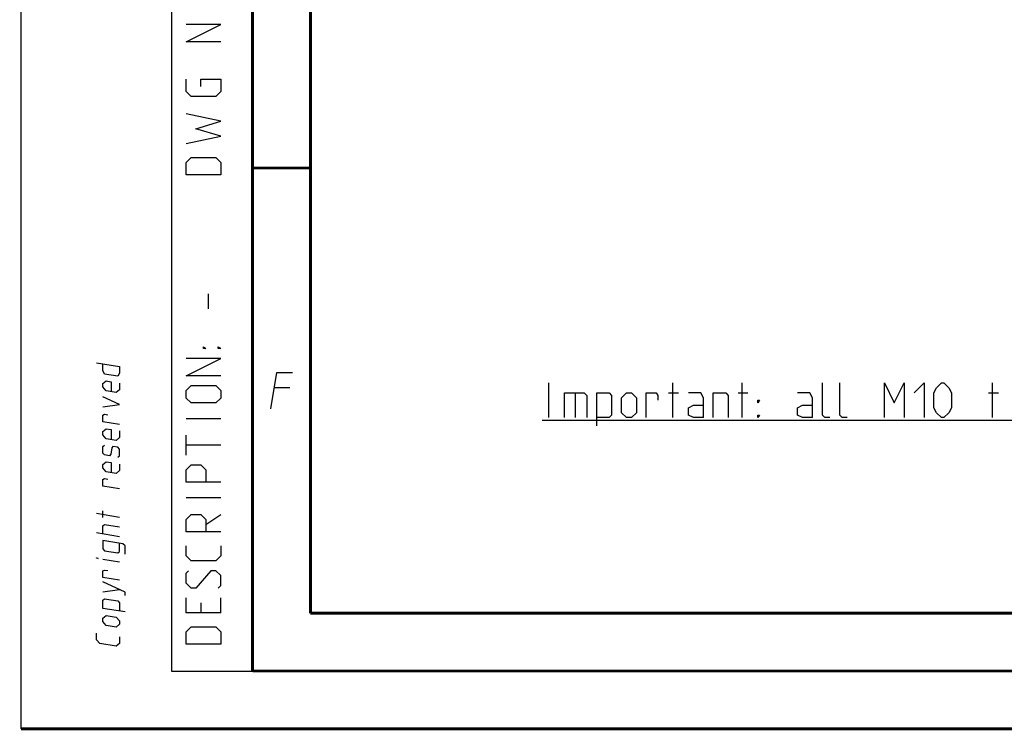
# Model space of a CAD drawing. Extents: x 0 to 420, y 0 to 297.
# Tile 1 of 116: x 0 to 85, y 0 to 61. Entities that reach past the tile are written whole.
import ezdxf

# ---------------------------------------------------------------- set-up
doc = ezdxf.new("R2010")
doc.units = 0
doc.header["$LTSCALE"] = 23.1
doc.layers.get('0').update_dxf_attribs({"linetype": 'CONTINUOUS'})

msp = doc.modelspace()

# ---------------------------------------------------------------- linework, layer by layer
at = {"color": 7, "linetype": 'CONTINUOUS'}
for p, q in [((0, 0), (0, 297)), ((25, 10), (25, 10)), ((409.86, 10.074), (25.007, 10.013))]:
    msp.add_line(p, q, dxfattribs=at)
at = {"color": 2, "linetype": 'CONTINUOUS'}
for p, q in [((13, 292), (13, 5)), ((20, 292), (20, 5)), ((16.179, 36.321), (16.179, 37.607)), ((45.596, 26.91), (45.596, 29.91)), ((56.31, 26.91), (56.31, 29.91)), ((62.31, 26.91), (62.31, 29.91)), ((83.953, 26.91), (83.953, 29.91)), ((23.233, 29.475), (21.883, 29.475)), ((47.882, 29.053), (47.882, 26.91)), ((55.953, 29.053), (56.81, 29.053)), ((61.953, 29.053), (62.81, 29.053)), ((83.596, 29.053), (84.453, 29.053)), ((17.25, 26.821), (14.25, 26.821)), ((45.024, 26.687), (146.453, 26.687)), ((14.25, 23.679), (14.25, 25.393)), ((17.25, 24.536), (14.25, 24.536)), ((17.25, 19.964), (14.25, 19.964)), ((7.071, 18.277), (7.071, 18.849)), ((8.5, 18.282), (6.5, 18.609)), ((15.964, 17.679), (17.25, 18.536)), ((8.5, 16.616), (6.5, 16.942)), ((8.5, 14.425), (7.071, 14.658)), ((7.071, 11.849), (8.5, 12.044)), ((17.25, 10.036), (17.25, 11.321)), ((15.536, 10.893), (15.536, 10.036)), ((13, 5), (20, 5))]:
    msp.add_line(p, q, dxfattribs=at)
at = {"color": 7, "linetype": 'CONTINUOUS', "const_width": 0.25}
for points in [[(20, 292), (20, 5)], [(25, 10), (25, 287)], [(20, 48.5), (25, 48.5)], [(409.831, 10.048), (25, 10)], [(20, 5), (415, 5)], [(420, 0), (0, 0)]]:
    msp.add_lwpolyline(points, dxfattribs=at)
at = {"color": 2, "linetype": 'CONTINUOUS'}
for points in [[(17.25, 59.393), (14.25, 59.393), (17.25, 60.893), (14.25, 60.893)], [(15.536, 55.536), (15.536, 56.179), (17.25, 56.179), (17.25, 55.107), (16.821, 54.679), (14.679, 54.679), (14.25, 55.107), (14.25, 56.179)], [(14.25, 50.607), (17.25, 51.25), (15.107, 51.893), (17.25, 52.536), (14.25, 53.179)], [(17.25, 47.893), (14.25, 47.893), (14.25, 48.964), (14.679, 49.393), (16.821, 49.393), (17.25, 48.964), (17.25, 47.893)], [(15.964, 32.893), (15.75, 32.893), (15.75, 33.036), (15.964, 32.893)], [(17.25, 32.893), (17.036, 32.893), (17.036, 33.036), (17.25, 32.893)], [(6.5, 31.656), (8.5, 31.33), (8.5, 30.759), (8.357, 30.496), (7.214, 30.683), (7.071, 30.992), (7.071, 31.563)], [(17.25, 30.536), (14.25, 30.536), (17.25, 32.036), (14.25, 32.036)], [(21.589, 27.675), (22.104, 30.825), (23.454, 30.825)], [(8.5, 29.901), (8.5, 29.33), (8.214, 29.091), (7.357, 29.231), (7.071, 29.563), (7.071, 29.849), (7.357, 30.088), (7.786, 30.018), (7.786, 29.161)], [(69.882, 26.91), (69.453, 26.91), (69.239, 27.125), (69.239, 29.91)], [(71.382, 26.91), (70.953, 26.91), (70.739, 27.125), (70.739, 29.91)], [(74.596, 26.91), (74.596, 29.91), (75.453, 28.196), (76.31, 29.91), (76.31, 26.91)], [(77.167, 29.053), (78.024, 29.91), (78.024, 26.91)], [(78.882, 27.767), (78.882, 29.053), (79.096, 29.482), (79.524, 29.91), (79.739, 29.91), (80.167, 29.482), (80.382, 29.053), (80.382, 27.767), (80.167, 27.339), (79.739, 26.91), (79.524, 26.91), (79.096, 27.339), (78.882, 27.767)], [(16.821, 28.179), (14.679, 28.179), (14.25, 28.607), (14.25, 29.25), (14.679, 29.679), (16.821, 29.679), (17.25, 29.25), (17.25, 28.607), (16.821, 28.179)], [(46.953, 26.91), (46.953, 29.053), (48.667, 29.053), (48.882, 28.839), (48.882, 26.91)], [(49.739, 26.196), (49.739, 29.053), (50.81, 29.053), (51.024, 28.839), (51.024, 27.125), (50.81, 26.91), (49.739, 26.91)], [(51.882, 27.339), (51.882, 28.625), (52.31, 29.053), (52.739, 29.053), (53.167, 28.625), (53.167, 27.339), (52.739, 26.91), (52.31, 26.91), (51.882, 27.339)], [(54.024, 26.91), (54.024, 29.053), (54.882, 29.053), (55.024, 28.839), (55.024, 28.41)], [(58.953, 26.91), (58.953, 28.625), (58.739, 29.053), (57.667, 29.053)], [(59.81, 26.91), (59.81, 29.053), (60.882, 29.053), (61.096, 28.839), (61.096, 26.91)], [(68.382, 26.91), (68.382, 28.625), (68.167, 29.053), (67.096, 29.053)], [(7.071, 27.849), (8.5, 28.044), (7.071, 28.706)], [(63.667, 28.196), (63.667, 28.41), (63.81, 28.41), (63.667, 28.196)], [(58.953, 26.91), (58.096, 26.91), (57.667, 27.125), (57.667, 27.767), (58.096, 27.982), (58.953, 27.982)], [(68.382, 26.91), (67.524, 26.91), (67.096, 27.125), (67.096, 27.767), (67.524, 27.982), (68.382, 27.982)], [(8.5, 26.33), (7.071, 26.563), (7.071, 27.135), (7.214, 27.207), (7.5, 27.16)], [(63.667, 26.91), (63.667, 27.125), (63.81, 27.125), (63.667, 26.91)], [(8.5, 25.759), (8.5, 25.187), (8.214, 24.948), (7.357, 25.088), (7.071, 25.42), (7.071, 25.706), (7.357, 25.945), (7.786, 25.875), (7.786, 25.018)], [(8.357, 23.496), (8.5, 23.616), (8.5, 24.187), (8.357, 24.353), (7.929, 24.423), (7.833, 24.296), (7.738, 23.74), (7.643, 23.613), (7.214, 23.683), (7.071, 23.849), (7.071, 24.42), (7.214, 24.54)], [(8.5, 22.901), (8.5, 22.33), (8.214, 22.091), (7.357, 22.231), (7.071, 22.563), (7.071, 22.849), (7.357, 23.088), (7.786, 23.018), (7.786, 22.161)], [(17.25, 21.321), (14.25, 21.321), (14.25, 22.393), (14.679, 22.821), (15.536, 22.821), (15.964, 22.393), (15.964, 21.321)], [(8.5, 20.759), (7.071, 20.992), (7.071, 21.563), (7.214, 21.635), (7.5, 21.588)], [(17.25, 17.036), (14.25, 17.036), (14.25, 18.107), (14.679, 18.536), (15.536, 18.536), (15.964, 18.107), (15.964, 17.036)], [(7.071, 16.849), (7.071, 17.563), (7.214, 17.683), (8.5, 17.473)], [(8.976, 15.109), (8.976, 15.824), (8.786, 15.998), (7.071, 16.277), (7.071, 15.563), (7.214, 15.397), (8.357, 15.21), (8.5, 15.33), (8.5, 16.044)], [(17.25, 15.821), (17.25, 14.964), (16.821, 14.536), (14.679, 14.536), (14.25, 14.964), (14.25, 15.821)], [(6.643, 14.728), (6.5, 14.752), (6.5, 14.799), (6.643, 14.728)], [(8.5, 12.854), (7.071, 13.087), (7.071, 13.658), (7.214, 13.73), (7.5, 13.684)], [(17.036, 12.179), (17.25, 12.393), (17.25, 13.25), (16.821, 13.679), (16.393, 13.679), (15.107, 12.179), (14.679, 12.179), (14.25, 12.607), (14.25, 13.464), (14.464, 13.679)], [(8.976, 11.538), (8.976, 11.824), (7.071, 12.706)], [(8.976, 10.109), (7.071, 10.42), (7.071, 11.135), (7.214, 11.254), (8.357, 11.068), (8.5, 10.901), (8.5, 10.187)], [(17.25, 10.036), (14.25, 10.036), (14.25, 11.321)], [(8.214, 8.805), (7.357, 8.945), (7.071, 9.277), (7.071, 9.563), (7.357, 9.802), (8.214, 9.662), (8.5, 9.33), (8.5, 9.044), (8.214, 8.805)], [(17.25, 7.321), (14.25, 7.321), (14.25, 8.393), (14.679, 8.821), (16.821, 8.821), (17.25, 8.393), (17.25, 7.321)], [(8.5, 7.949), (8.5, 7.378), (8.214, 7.138), (6.786, 7.372), (6.5, 7.704), (6.5, 8.276)]]:
    msp.add_lwpolyline(points, dxfattribs=at)

doc.saveas('drawing.dxf')
